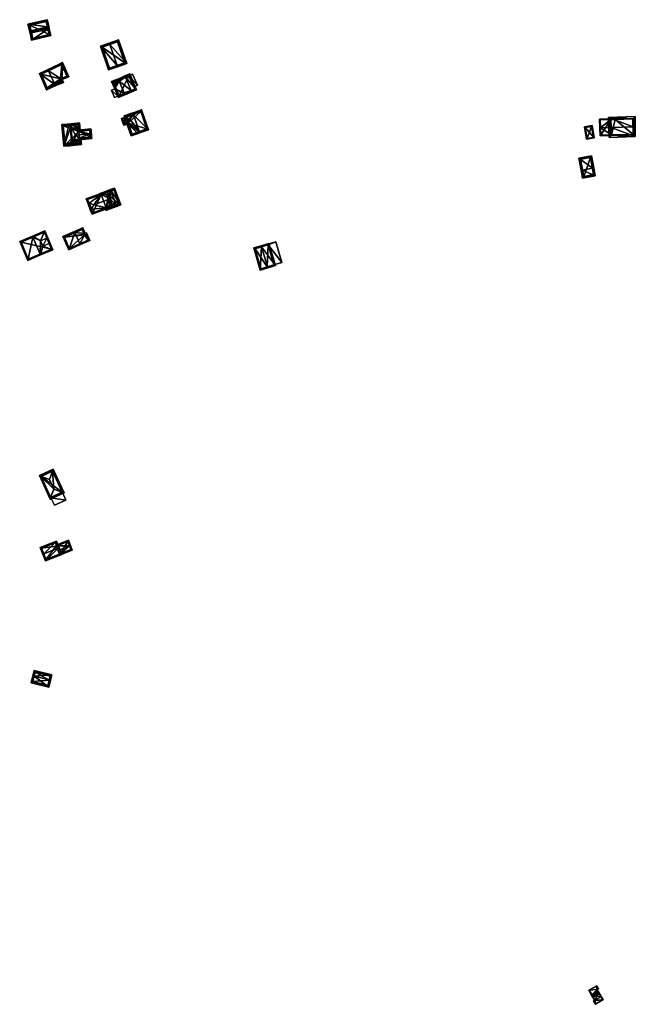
# Model space of a CAD drawing. Header units: inches. Extents: x 2558739 to 2563058, y 1133992 to 1137021.
# Tile 63 of 97: x 2558739 to 2559174, y 1136308 to 1137004. Entities that reach past the tile are written whole.
import ezdxf

# ---------------------------------------------------------------- set-up
doc = ezdxf.new("R2010")
doc.units = ezdxf.units.IN
doc.header["$MEASUREMENT"] = 0
doc.layers.add('Gebaeude Einzelhaus', color=10, linetype='Continuous')
doc.layers.add('Offenes Gebaeude', color=10, linetype='Continuous')

msp = doc.modelspace()

# ---------------------------------------------------------------- meshes
at = {"layer": 'Gebaeude Einzelhaus'}
mesh = msp.add_polyface(dxfattribs=at)
corners = [(2558746.679, 1136996.254, 382.896), (2558746.27, 1136993.564, 382.011), (2558747.015, 1136994.789, 382.896), (2558745.474, 1136997.033, 382.011), (2558747.56, 1136995.685, 383.543), (2558747.164, 1136989.664, 378.567), (2558758.683, 1136997.287, 382.747), (2558760.743, 1136992.779, 378.567), (2558759.888, 1136996.509, 381.862), (2558757.599, 1136997.988, 383.543), (2558758.27, 1136999.091, 382.746), (2558759.014, 1137000.316, 381.862), (2558758.159, 1137004.048, 378.567), (2558744.58, 1137000.933, 378.567), (2558747.915, 1136990.863, 379.428), (2558759.545, 1136993.53, 379.427), (2558757.408, 1137002.849, 379.427), (2558745.779, 1137000.181, 379.428), (2558757.408, 1137002.849, 372.593), (2558759.545, 1136993.53, 372.593), (2558745.779, 1137000.181, 372.593), (2558747.915, 1136990.863, 372.593)]
mesh.append_faces([[corners[k] for k in face] for face in [(3, 17, 0), (16, 11, 10), (16, 12, 11), (3, 13, 17), (17, 13, 16), (16, 13, 12), (6, 10, 8), (8, 10, 11), (7, 15, 8), (8, 15, 6), (14, 1, 2), (7, 5, 15), (15, 5, 14), (14, 5, 1), (2, 1, 0), (0, 1, 3), (10, 0, 9), (9, 0, 4), (10, 13, 0), (0, 13, 3), (10, 12, 13), (10, 11, 12), (6, 10, 9), (6, 8, 10), (10, 8, 11), (2, 9, 4), (2, 6, 9), (6, 7, 8), (2, 5, 6), (6, 5, 7), (2, 1, 5), (0, 2, 4), (3, 1, 0), (0, 1, 2)]], dxfattribs={"color": 13})
mesh.append_faces([[corners[k] for k in face] for face in [(19, 21, 20), (19, 20, 18), (15, 21, 19), (15, 14, 21), (0, 14, 2), (0, 17, 14), (14, 17, 21), (21, 17, 20), (17, 16, 20), (20, 16, 18), (6, 15, 10), (10, 15, 16), (16, 15, 18), (18, 15, 19)]], dxfattribs={"color": 41})
mesh = msp.add_polyface(dxfattribs=at)
corners = [(2558807.494, 1136971.715, 384.069), (2558807.824, 1136970.771, 384.069), (2558814.324, 1136973.043, 380.277), (2558802.313, 1136986.551, 384.069), (2558808.483, 1136989.765, 380.277), (2558801.983, 1136987.495, 384.069), (2558795.699, 1136985.3, 380.277), (2558801.541, 1136968.576, 380.277), (2558807.869, 1136988.491, 380.828), (2558796.973, 1136984.686, 380.847), (2558802.155, 1136969.85, 380.847), (2558813.05, 1136973.656, 380.828), (2558807.346, 1136971.663, 383.979), (2558802.155, 1136969.85, 372.258), (2558813.05, 1136973.656, 372.258), (2558807.869, 1136988.491, 372.258), (2558796.973, 1136984.686, 372.258)]
mesh.append_faces([[corners[k] for k in face] for face in [(11, 8, 2), (0, 11, 1), (1, 10, 12), (12, 0, 1), (1, 11, 2), (7, 10, 1), (9, 10, 6), (6, 10, 7), (3, 9, 5), (8, 3, 5), (5, 9, 6), (2, 8, 4), (4, 8, 5), (0, 7, 1), (3, 6, 0), (0, 6, 7), (3, 5, 6), (3, 4, 5), (0, 2, 3), (3, 2, 4), (0, 1, 2)]], dxfattribs={"color": 13})
mesh.append_faces([[corners[k] for k in face] for face in [(14, 16, 15), (14, 13, 16), (10, 9, 13), (13, 9, 16), (3, 8, 9), (9, 8, 16), (16, 8, 15), (8, 11, 15), (15, 11, 14), (11, 13, 14), (11, 10, 13), (11, 12, 10), (0, 12, 11)]], dxfattribs={"color": 41})
mesh = msp.add_polyface(dxfattribs=at)
corners = [(2558763.487, 1136958.141, 384.366), (2558769.646, 1136959.77, 381.196), (2558768.8, 1136961.684, 381.196), (2558763.891, 1136957.226, 384.366), (2558768.943, 1136973.725, 378.677), (2558773.371, 1136963.704, 378.677), (2558759.145, 1136967.961, 384.366), (2558758.741, 1136968.876, 384.366), (2558752.625, 1136965.969, 380.811), (2558757.699, 1136954.489, 380.811), (2558768.443, 1136972.381, 379.181), (2558772.052, 1136964.214, 379.181), (2558753.933, 1136965.483, 381.336), (2558758.209, 1136955.808, 381.336), (2558768.327, 1136960.28, 381.7), (2558767.481, 1136962.194, 381.7), (2558768.327, 1136960.28, 371.991), (2558758.209, 1136955.808, 371.991), (2558767.481, 1136962.194, 371.991), (2558772.052, 1136964.214, 371.991), (2558768.443, 1136972.381, 371.991), (2558753.933, 1136965.483, 371.991)]
mesh.append_faces([[corners[k] for k in face] for face in [(15, 11, 2), (14, 15, 2), (1, 14, 2), (3, 13, 0), (0, 14, 3), (3, 14, 1), (9, 13, 3), (12, 13, 8), (8, 13, 9), (6, 12, 7), (10, 6, 7), (7, 12, 8), (4, 10, 7), (11, 10, 5), (2, 11, 5), (5, 10, 4), (0, 9, 3), (7, 8, 6), (6, 8, 0), (0, 8, 9), (6, 4, 7), (0, 2, 6), (6, 2, 4), (4, 2, 5), (3, 1, 0), (0, 1, 2)]], dxfattribs={"color": 13})
mesh.append_faces([[corners[k] for k in face] for face in [(19, 18, 20), (20, 18, 21), (21, 18, 17), (17, 18, 16), (13, 12, 17), (17, 12, 21), (6, 21, 12), (6, 10, 21), (21, 10, 20), (10, 11, 20), (20, 11, 19), (11, 18, 19), (11, 15, 18), (15, 14, 18), (18, 14, 16), (14, 13, 16), (16, 13, 17), (14, 0, 13)]], dxfattribs={"color": 41})
mesh = msp.add_polyface(dxfattribs=at)
corners = [(2558817.508, 1136953.916, 379.526), (2558814.633, 1136951.583, 381.514), (2558817.905, 1136952.999, 379.526), (2558813.316, 1136952.102, 382.073), (2558809.105, 1136960.485, 382.371), (2558813.411, 1136963.383, 379.526), (2558812.615, 1136952.378, 382.371), (2558810.125, 1136963.05, 381.281), (2558813.014, 1136964.3, 379.526), (2558809.602, 1136961.734, 381.84), (2558812.337, 1136951.678, 382.073), (2558811.814, 1136950.363, 381.514), (2558821.358, 1136954.493, 378.578), (2558816.465, 1136965.795, 378.578), (2558806.538, 1136961.498, 381.281), (2558807.855, 1136960.978, 381.84), (2558803.649, 1136960.248, 379.526), (2558805.851, 1136955.158, 379.526), (2558808.063, 1136950.051, 379.526), (2558808.541, 1136948.945, 379.526), (2558820.043, 1136955.013, 378.83), (2558815.945, 1136964.48, 378.83), (2558804.964, 1136959.727, 380.084), (2558809.062, 1136950.26, 380.084), (2558809.062, 1136950.26, 372.476), (2558820.043, 1136955.013, 372.476), (2558819.37, 1136956.569, 377.98), (2558819.37, 1136956.569, 378.08), (2558815.945, 1136964.48, 372.476), (2558815.945, 1136964.48, 377.98), (2558815.945, 1136964.48, 378.08), (2558804.964, 1136959.727, 372.476), (2558815.439, 1136964.261, 378.214), (2558815.439, 1136964.261, 378.114)]
mesh.append_faces([[corners[k] for k in face] for face in [(17, 23, 18), (18, 23, 19), (19, 23, 11), (11, 23, 10), (15, 22, 14), (14, 22, 16), (16, 22, 17), (17, 22, 23), (7, 9, 14), (14, 9, 15), (8, 5, 7), (7, 5, 9), (13, 21, 8), (8, 21, 5), (20, 2, 0), (13, 12, 21), (21, 12, 20), (20, 12, 2), (3, 1, 10), (10, 1, 11), (1, 0, 2), (1, 3, 0), (10, 18, 11), (11, 18, 19), (14, 17, 15), (15, 17, 4), (4, 17, 6), (6, 17, 10), (10, 17, 18), (14, 16, 17), (9, 15, 4), (9, 14, 15), (9, 7, 14), (5, 13, 8), (0, 12, 5), (5, 12, 13), (0, 2, 12), (10, 3, 6), (11, 1, 10), (10, 1, 3), (4, 5, 9), (9, 5, 7), (7, 5, 8), (3, 0, 6), (6, 0, 4), (4, 0, 5), (3, 1, 0), (0, 1, 2)]], dxfattribs={"color": 13})
mesh.append_faces([[corners[k] for k in face] for face in [(25, 24, 28), (28, 24, 31), (23, 22, 24), (24, 22, 31), (28, 33, 29), (32, 21, 30), (28, 5, 33), (33, 5, 32), (32, 5, 21), (9, 22, 15), (28, 31, 5), (5, 31, 9), (9, 31, 22), (21, 27, 30), (26, 28, 29), (26, 25, 28), (21, 20, 27), (27, 20, 26), (26, 20, 25), (0, 25, 20), (3, 24, 0), (0, 24, 25), (10, 23, 3), (3, 23, 24)]], dxfattribs={"color": 41})
mesh = msp.add_polyface(dxfattribs=at)
corners = [(2558813.945, 1136935.166, 382.345), (2558813.863, 1136935.402, 382.173), (2558810.595, 1136934.27, 382.173), (2558811.489, 1136932.455, 383.553), (2558811.198, 1136932.531, 383.438), (2558814.141, 1136934.601, 382.757), (2558812.396, 1136932.219, 383.912), (2558816.563, 1136933.663, 383.912), (2558815.241, 1136931.426, 382.757), (2558811.83, 1136931.471, 383.553), (2558812.251, 1136929.491, 382.173), (2558811.648, 1136931.231, 383.438), (2558815.438, 1136930.86, 382.345), (2558815.519, 1136930.624, 382.173), (2558813.278, 1136934.935, 382.345), (2558810.913, 1136934.116, 382.345), (2558814.77, 1136930.629, 382.345), (2558812.406, 1136929.809, 382.345), (2558810.913, 1136934.116, 371.72), (2558813.945, 1136935.166, 371.72), (2558812.406, 1136929.809, 371.72), (2558815.438, 1136930.86, 371.72)]
mesh.append_faces([[corners[k] for k in face] for face in [(11, 17, 10), (11, 9, 17), (9, 11, 3), (3, 11, 4), (3, 4, 15), (15, 4, 2), (16, 10, 17), (16, 13, 10), (16, 12, 13), (2, 14, 15), (2, 1, 14), (14, 1, 0), (3, 9, 6), (4, 11, 3), (3, 11, 9), (8, 10, 12), (12, 10, 13), (8, 9, 10), (10, 9, 11), (8, 6, 9), (8, 7, 6), (5, 6, 7), (5, 3, 6), (0, 2, 5), (5, 2, 3), (3, 2, 4), (0, 1, 2)]], dxfattribs={"color": 13})
mesh.append_faces([[corners[k] for k in face] for face in [(19, 20, 18), (19, 21, 20), (16, 21, 12), (16, 20, 21), (16, 17, 20), (17, 18, 20), (3, 15, 9), (9, 15, 17), (17, 15, 18), (18, 14, 19), (19, 14, 0), (18, 15, 14)]], dxfattribs={"color": 41})
mesh = msp.add_polyface(dxfattribs=at)
corners = [(2558819.206, 1136936.791, 385.966), (2558829.768, 1136926.183, 382.173), (2558824.846, 1136940.381, 382.173), (2558823.225, 1136925.198, 385.966), (2558823.51, 1136925.072, 385.833), (2558824.85, 1136924.478, 385.207), (2558819.581, 1136937.498, 385.625), (2558820.268, 1136938.794, 384.999), (2558823.079, 1136924.922, 385.833), (2558822.393, 1136923.626, 385.207), (2558817.135, 1136937.709, 384.999), (2558818.475, 1136937.115, 385.625), (2558814.77, 1136930.629, 382.345), (2558814.492, 1136930.532, 382.173), (2558817.476, 1136921.923, 382.173), (2558815.241, 1136931.426, 382.757), (2558816.563, 1136933.663, 383.912), (2558814.141, 1136934.601, 382.757), (2558812.555, 1136936.121, 382.173), (2558813.278, 1136934.935, 382.345), (2558812.999, 1136934.839, 382.173), (2558828.495, 1136926.8, 382.757), (2558824.229, 1136939.109, 382.756), (2558813.828, 1136935.504, 382.757), (2558818.094, 1136923.195, 382.756), (2558828.495, 1136926.8, 371.72), (2558818.094, 1136923.195, 371.72), (2558824.229, 1136939.109, 371.72), (2558813.828, 1136935.504, 371.72), (2558813.945, 1136935.166, 382.345), (2558813.945, 1136935.166, 371.72), (2558815.438, 1136930.86, 382.345), (2558815.438, 1136930.86, 371.72)]
mesh.append_faces([[corners[k] for k in face] for face in [(24, 12, 15), (24, 13, 12), (24, 14, 13), (8, 9, 24), (24, 9, 14), (19, 23, 17), (23, 10, 11), (19, 18, 23), (23, 18, 10), (19, 20, 18), (7, 6, 10), (10, 6, 11), (9, 8, 5), (5, 8, 4), (1, 22, 2), (2, 22, 7), (7, 22, 6), (5, 21, 1), (1, 21, 22), (5, 4, 21), (17, 18, 19), (19, 18, 20), (16, 10, 17), (17, 10, 18), (16, 11, 10), (16, 0, 11), (15, 3, 16), (16, 3, 0), (12, 8, 15), (15, 8, 3), (12, 9, 8), (12, 14, 9), (12, 13, 14), (6, 11, 0), (6, 10, 11), (6, 7, 10), (8, 4, 3), (8, 5, 4), (8, 9, 5), (0, 2, 6), (6, 2, 7), (5, 1, 4), (4, 1, 3), (3, 1, 0), (0, 1, 2)]], dxfattribs={"color": 13})
mesh.append_faces([[corners[k] for k in face] for face in [(27, 30, 28), (25, 32, 27), (27, 32, 30), (25, 26, 32), (26, 31, 32), (26, 24, 31), (31, 24, 15), (29, 28, 30), (17, 23, 29), (29, 23, 28), (6, 23, 11), (6, 22, 23), (23, 22, 28), (28, 22, 27), (22, 25, 27), (22, 21, 25), (8, 24, 4), (4, 24, 21), (21, 24, 25), (25, 24, 26)]], dxfattribs={"color": 41})
mesh = msp.add_polyface(dxfattribs=at)
corners = [(2559156.63, 1136927.92, 384.533), (2559155.365, 1136920.884, 381.508), (2559173.728, 1136921.501, 381.507), (2559155.13, 1136927.87, 384.533), (2559172.153, 1136928.443, 384.533), (2559173.653, 1136928.493, 384.533), (2559173.578, 1136935.551, 381.488), (2559154.893, 1136934.923, 381.488), (2559156.814, 1136922.434, 382.157), (2559156.443, 1136933.474, 382.135), (2559172.211, 1136922.951, 382.156), (2559172.094, 1136934.001, 382.135), (2559172.211, 1136922.951, 372.932), (2559172.094, 1136934.001, 372.932), (2559159.456, 1136933.575, 381.355), (2559159.456, 1136933.575, 372.932), (2559156.443, 1136933.474, 381.355), (2559156.63, 1136927.921, 382.874), (2559156.804, 1136922.727, 381.36), (2559156.814, 1136922.434, 381.274), (2559156.804, 1136922.727, 372.932), (2559156.814, 1136922.434, 372.932), (2559156.443, 1136933.474, 372.932)]
mesh.append_faces([[corners[k] for k in face] for face in [(11, 9, 7), (6, 11, 7), (4, 11, 5), (10, 4, 5), (5, 11, 6), (2, 8, 10), (2, 10, 5), (1, 8, 2), (0, 8, 3), (9, 0, 3), (7, 9, 3), (3, 8, 1), (4, 7, 0), (0, 7, 3), (5, 6, 4), (4, 6, 7), (0, 2, 4), (4, 2, 5), (3, 1, 0), (0, 1, 2)]], dxfattribs={"color": 13})
mesh.append_faces([[corners[k] for k in face] for face in [(12, 15, 13), (12, 20, 15), (15, 20, 22), (12, 21, 20), (10, 19, 12), (12, 19, 21), (10, 8, 19), (19, 20, 21), (19, 18, 20), (17, 9, 16), (17, 0, 9), (19, 8, 18), (18, 8, 17), (17, 8, 0), (9, 14, 16), (14, 13, 15), (9, 11, 14), (14, 11, 13), (4, 13, 11), (4, 12, 13), (4, 10, 12)]], dxfattribs={"color": 41})
mesh = msp.add_polyface(dxfattribs=at)
corners = [(2558775.066, 1136916.07, 382.504), (2558774.046, 1136914.971, 381.742), (2558778.13, 1136915.351, 381.742), (2558776.925, 1136916.243, 382.504), (2558775.919, 1136916.988, 383.141), (2558780.877, 1136925.593, 379.229), (2558781.394, 1136925.651, 378.874), (2558780.885, 1136931.128, 378.874), (2558777.13, 1136930.779, 381.447), (2558780.444, 1136925.081, 379.556), (2558776.108, 1136929.679, 382.211), (2558780.349, 1136924.969, 379.627), (2558774.863, 1136928.338, 383.141), (2558778.15, 1136922.36, 381.286), (2558780.784, 1136920.29, 379.627), (2558781.5, 1136919.642, 379.182), (2558782.316, 1136915.74, 378.874), (2558780.899, 1136920.186, 379.556), (2558781.949, 1136919.692, 378.874), (2558772.185, 1136930.319, 381.447), (2558773.392, 1136929.426, 382.211), (2558768.43, 1136929.969, 378.874), (2558769.861, 1136914.581, 378.874), (2558779.983, 1136930.039, 379.556), (2558781.228, 1136916.644, 379.556), (2558770.764, 1136915.67, 379.557), (2558769.519, 1136929.066, 379.557), (2558770.764, 1136915.67, 372.317), (2558781.228, 1136916.644, 372.317), (2558780.955, 1136919.581, 379.182), (2558780.955, 1136919.581, 372.317), (2558780.401, 1136925.54, 379.229), (2558779.983, 1136930.039, 372.317), (2558780.401, 1136925.54, 372.317), (2558769.519, 1136929.066, 372.317), (2558780.453, 1136924.98, 372.317), (2558780.888, 1136920.301, 372.317)]
mesh.append_faces([[corners[k] for k in face] for face in [(26, 19, 20), (25, 21, 26), (26, 21, 19), (25, 22, 21), (0, 1, 25), (25, 1, 22), (20, 19, 10), (10, 19, 8), (1, 0, 2), (2, 0, 3), (3, 24, 2), (2, 24, 16), (16, 24, 18), (18, 24, 15), (15, 24, 17), (9, 23, 5), (5, 23, 6), (6, 23, 7), (7, 23, 8), (8, 23, 10), (12, 0, 4), (20, 22, 12), (12, 22, 0), (0, 22, 1), (20, 21, 22), (20, 19, 21), (10, 20, 12), (8, 19, 10), (10, 19, 20), (15, 16, 18), (14, 2, 17), (17, 2, 15), (15, 2, 16), (13, 3, 14), (14, 3, 2), (13, 4, 3), (11, 12, 13), (13, 12, 4), (9, 10, 11), (11, 10, 12), (5, 8, 9), (9, 8, 10), (5, 7, 8), (5, 6, 7), (0, 3, 4), (0, 2, 3), (0, 1, 2)]], dxfattribs={"color": 13})
mesh.append_faces([[corners[k] for k in face] for face in [(35, 34, 33), (33, 34, 32), (30, 27, 36), (36, 27, 35), (35, 27, 34), (30, 28, 27), (25, 26, 27), (27, 26, 34), (10, 26, 20), (10, 23, 26), (26, 23, 34), (34, 23, 32), (32, 31, 33), (32, 23, 31), (31, 23, 9), (29, 28, 30), (17, 24, 29), (29, 24, 28), (24, 27, 28), (0, 25, 3), (3, 25, 24), (24, 25, 27)]], dxfattribs={"color": 41})
mesh = msp.add_polyface(dxfattribs=at)
corners = [(2559144.676, 1136920.483, 379.437), (2559137.836, 1136928.314, 378.014), (2559139.328, 1136919.57, 378.014), (2559143.185, 1136929.226, 379.437), (2559144.1, 1136920.891, 379.306), (2559139.736, 1136920.148, 378.145), (2559142.776, 1136928.65, 379.306), (2559138.414, 1136927.905, 378.145), (2559142.776, 1136928.65, 372.886), (2559144.1, 1136920.891, 372.886), (2559138.414, 1136927.905, 372.886), (2559139.736, 1136920.148, 372.886)]
mesh.append_faces([[corners[k] for k in face] for face in [(7, 5, 1), (6, 7, 1), (4, 6, 3), (3, 6, 1), (0, 4, 3), (2, 5, 4), (1, 5, 2), (2, 4, 0), (3, 1, 0), (0, 1, 2)]], dxfattribs={"color": 13})
mesh.append_faces([[corners[k] for k in face] for face in [(8, 11, 10), (9, 11, 8), (5, 11, 9), (5, 9, 4), (10, 11, 7), (7, 11, 5), (8, 10, 7), (6, 8, 7), (9, 8, 4), (4, 8, 6)]], dxfattribs={"color": 41})
mesh = msp.add_polyface(dxfattribs=at)
corners = [(2559159.456, 1136933.575, 381.355), (2559159.956, 1136933.592, 381.355), (2559159.939, 1136934.106, 381.214), (2559156.443, 1136933.474, 381.355), (2559148.478, 1136933.72, 381.214), (2559149.183, 1136927.67, 382.874), (2559148.683, 1136927.653, 382.874), (2559156.63, 1136927.921, 382.874), (2559148.874, 1136921.96, 381.214), (2559156.814, 1136922.434, 381.274), (2559160.334, 1136922.345, 381.214), (2559156.804, 1136922.727, 381.36), (2559160.327, 1136922.552, 381.274), (2559149.358, 1136922.476, 381.36), (2559159.456, 1136933.59, 381.351), (2559148.995, 1136933.238, 381.35), (2559159.456, 1136933.575, 372.932), (2559159.456, 1136933.59, 372.932), (2559148.995, 1136933.238, 372.932), (2559149.358, 1136922.476, 372.932), (2559156.804, 1136922.727, 372.932), (2559156.443, 1136933.474, 372.932)]
mesh.append_faces([[corners[k] for k in face] for face in [(4, 15, 6), (6, 15, 5), (14, 1, 0), (4, 2, 15), (15, 2, 14), (14, 2, 1), (9, 13, 11), (13, 6, 5), (9, 8, 13), (13, 8, 6), (12, 10, 9), (9, 10, 8), (5, 11, 7), (9, 10, 12), (5, 8, 11), (11, 8, 9), (9, 8, 10), (5, 6, 8), (3, 5, 7), (3, 4, 5), (5, 4, 6), (0, 2, 3), (3, 2, 4), (0, 1, 2)]], dxfattribs={"color": 13})
mesh.append_faces([[corners[k] for k in face] for face in [(16, 21, 17), (17, 21, 18), (18, 21, 19), (19, 21, 20), (19, 20, 13), (13, 20, 11), (5, 19, 13), (5, 18, 19), (5, 15, 18), (15, 17, 18), (15, 14, 17), (17, 14, 16), (16, 14, 0)]], dxfattribs={"color": 41})
mesh = msp.add_polyface(dxfattribs=at)
corners = [(2558789.063, 1136921.215, 379.627), (2558789.549, 1136921.269, 379.627), (2558789.448, 1136922.354, 380.396), (2558788.909, 1136922.797, 380.749), (2558788.091, 1136923.47, 381.286), (2558780.784, 1136920.29, 379.627), (2558778.15, 1136922.36, 381.286), (2558788.76, 1136924.332, 380.733), (2558789.21, 1136924.911, 380.362), (2558780.349, 1136924.969, 379.627), (2558788.609, 1136925.892, 379.627), (2558789.114, 1136925.948, 379.627), (2558788.996, 1136927.004, 378.874), (2558780.355, 1136926.038, 378.874), (2558780.401, 1136925.54, 379.229), (2558780.444, 1136925.081, 379.556), (2558788.555, 1136926.451, 379.229), (2558780.877, 1136925.593, 379.229), (2558781.001, 1136919.083, 378.874), (2558789.685, 1136920.053, 378.874), (2558780.955, 1136919.581, 379.182), (2558780.899, 1136920.186, 379.556), (2558789.133, 1136920.494, 379.181), (2558781.5, 1136919.642, 379.182), (2558788.609, 1136925.892, 372.317), (2558789.063, 1136921.215, 372.317), (2558780.888, 1136920.301, 372.317), (2558780.453, 1136924.98, 372.317), (2558788.555, 1136926.451, 372.317), (2558780.401, 1136925.54, 372.317), (2558789.133, 1136920.494, 372.317), (2558780.955, 1136919.581, 372.317)]
mesh.append_faces([[corners[k] for k in face] for face in [(23, 18, 20), (23, 19, 18), (23, 22, 19), (19, 22, 1), (1, 22, 0), (20, 0, 21), (21, 0, 5), (0, 19, 1), (20, 18, 0), (0, 18, 19), (13, 17, 14), (10, 16, 11), (11, 16, 12), (12, 16, 13), (13, 16, 17), (10, 15, 9), (10, 14, 15), (10, 13, 14), (10, 12, 13), (10, 11, 12), (8, 10, 11), (8, 7, 10), (2, 7, 8), (2, 3, 7), (0, 2, 1), (0, 3, 2), (10, 8, 11), (10, 7, 8), (9, 4, 10), (10, 4, 7), (9, 6, 4), (3, 7, 4), (3, 2, 7), (7, 2, 8), (0, 4, 5), (5, 4, 6), (0, 3, 4), (0, 2, 3), (0, 1, 2)]], dxfattribs={"color": 13})
mesh.append_faces([[corners[k] for k in face] for face in [(31, 26, 30), (30, 26, 25), (0, 22, 25), (25, 22, 30), (30, 23, 31), (31, 23, 20), (30, 22, 23), (27, 29, 24), (24, 29, 28), (17, 29, 14), (17, 28, 29), (17, 16, 28), (16, 24, 28), (16, 10, 24), (25, 27, 24), (25, 26, 27), (3, 0, 7), (7, 0, 10), (10, 0, 24), (24, 0, 25)]], dxfattribs={"color": 41})
mesh = msp.add_polyface(dxfattribs=at)
corners = [(2559136.464, 1136897.805, 383.664), (2559135.48, 1136897.624, 383.664), (2559136.49, 1136892.129, 380.874), (2559145.429, 1136893.773, 380.874), (2559143.435, 1136899.087, 383.664), (2559144.419, 1136899.268, 383.664), (2559142.833, 1136907.891, 379.676), (2559133.895, 1136906.248, 379.676), (2559144.265, 1136894.575, 381.373), (2559137.293, 1136893.294, 381.374), (2559142.03, 1136906.726, 380.131), (2559135.06, 1136905.445, 380.131), (2559144.265, 1136894.575, 372.598), (2559142.03, 1136906.726, 372.598), (2559135.06, 1136905.445, 372.598), (2559137.293, 1136893.294, 372.598)]
mesh.append_faces([[corners[k] for k in face] for face in [(0, 9, 1), (11, 0, 1), (7, 11, 1), (10, 11, 6), (6, 11, 7), (4, 10, 5), (8, 4, 5), (5, 10, 6), (3, 8, 5), (2, 9, 8), (1, 9, 2), (2, 8, 3), (4, 7, 0), (0, 7, 1), (4, 6, 7), (4, 5, 6), (0, 3, 4), (4, 3, 5), (0, 2, 3), (0, 1, 2)]], dxfattribs={"color": 13})
mesh.append_faces([[corners[k] for k in face] for face in [(13, 15, 14), (12, 15, 13), (8, 15, 12), (9, 15, 8), (14, 15, 0), (0, 15, 9), (11, 14, 0), (13, 14, 10), (10, 14, 11), (12, 13, 4), (4, 13, 10), (8, 12, 4)]], dxfattribs={"color": 41})
mesh = msp.add_polyface(dxfattribs=at)
corners = [(2558786.803, 1136874.646, 383.692), (2558788.831, 1136869.241, 383.692), (2558789.315, 1136870.09, 384.305), (2558786.801, 1136874.646, 383.692), (2558787.724, 1136874.326, 384.304), (2558791.068, 1136873.165, 386.525), (2558800.092, 1136870.363, 380.837), (2558799.829, 1136871.066, 381.574), (2558799.799, 1136871.055, 381.574), (2558802.545, 1136877.474, 386.525), (2558789.854, 1136866.519, 380.837), (2558785.78, 1136877.369, 380.837), (2558796.252, 1136880.499, 381.574), (2558796.218, 1136880.68, 381.396), (2558800.491, 1136882.893, 380.837), (2558796.281, 1136880.51, 381.574), (2558800.694, 1136882.362, 381.395), (2558790.293, 1136867.485, 381.573), (2558786.746, 1136876.93, 381.574), (2558799.723, 1136869.213, 380.837), (2558799.126, 1136870.802, 380.837), (2558801.891, 1136870.028, 383.212), (2558802.375, 1136871.01, 384.031), (2558803.85, 1136873.999, 386.525), (2558798.376, 1136881.491, 383.972), (2558801.529, 1136880.18, 386.525), (2558797.36, 1136881.914, 383.148), (2558795.25, 1136881.121, 380.837), (2558795.579, 1136880.246, 380.837), (2558807.939, 1136872.298, 383.212), (2558806.927, 1136872.719, 384.032), (2558803.04, 1136883.244, 383.97), (2558810.108, 1136873.113, 380.837), (2558805.636, 1136885.021, 380.837), (2558803.526, 1136884.229, 383.148), (2558796.218, 1136880.68, 381.607), (2558796.281, 1136880.51, 381.606), (2558800.161, 1136870.179, 381.606), (2558799.829, 1136871.066, 381.607), (2558806.928, 1136872.719, 384.032), (2558809.141, 1136873.551, 381.608), (2558805.198, 1136884.055, 381.606), (2558800.694, 1136882.362, 373.865), (2558796.218, 1136880.68, 373.865), (2558796.281, 1136880.51, 373.865), (2558786.746, 1136876.93, 373.865), (2558790.293, 1136867.485, 373.865), (2558799.829, 1136871.066, 373.865), (2558800.092, 1136870.363, 373.865), (2558801.529, 1136880.18, 373.865), (2558803.85, 1136873.999, 373.865), (2558804.584, 1136872.05, 373.865), (2558800.161, 1136870.179, 373.865), (2558809.141, 1136873.551, 373.865), (2558805.198, 1136884.055, 373.865)]
mesh.append_faces([[corners[k] for k in face] for face in [(24, 26, 31), (31, 26, 34), (32, 41, 33), (33, 41, 34), (34, 41, 31), (39, 40, 29), (29, 40, 32), (32, 40, 41), (39, 21, 22), (39, 29, 21), (38, 37, 8), (8, 37, 20), (20, 37, 19), (19, 37, 21), (21, 37, 22), (28, 35, 12), (12, 35, 36), (35, 26, 24), (28, 27, 35), (35, 27, 26), (31, 24, 25), (34, 26, 31), (31, 26, 24), (30, 9, 23), (30, 31, 9), (9, 31, 25), (31, 33, 34), (29, 32, 30), (30, 32, 31), (31, 32, 33), (21, 30, 22), (22, 30, 23), (21, 29, 30), (12, 27, 28), (24, 26, 12), (12, 26, 27), (24, 9, 25), (9, 24, 12), (9, 22, 23), (9, 8, 22), (22, 8, 21), (21, 8, 19), (19, 8, 20), (11, 18, 0), (0, 18, 4), (16, 13, 14), (14, 13, 11), (11, 13, 18), (18, 13, 12), (12, 13, 15), (0, 1, 3), (0, 2, 1), (0, 4, 2), (6, 8, 7), (1, 17, 10), (10, 17, 6), (6, 17, 8), (1, 2, 17), (14, 13, 16), (13, 12, 15), (12, 5, 9), (12, 4, 5), (14, 11, 13), (13, 11, 12), (12, 11, 4), (4, 11, 0), (10, 2, 1), (6, 8, 10), (10, 8, 2), (2, 8, 5), (5, 8, 9), (6, 7, 8), (0, 2, 4), (4, 2, 5), (3, 1, 0), (0, 1, 2)]], dxfattribs={"color": 13})
mesh.append_faces([[corners[k] for k in face] for face in [(53, 49, 54), (54, 49, 42), (53, 50, 49), (53, 51, 50), (53, 52, 51), (51, 52, 48), (36, 15, 12), (35, 15, 36), (35, 13, 15), (41, 16, 31), (31, 16, 24), (24, 16, 35), (35, 16, 13), (41, 54, 16), (16, 54, 42), (41, 53, 54), (41, 40, 53), (22, 40, 39), (22, 37, 40), (40, 37, 53), (53, 37, 52), (37, 6, 52), (52, 6, 48), (38, 7, 37), (37, 7, 6), (8, 7, 38), (49, 44, 42), (42, 44, 43), (44, 46, 45), (48, 47, 51), (51, 47, 50), (50, 47, 49), (49, 47, 44), (44, 47, 46), (7, 47, 6), (6, 47, 48), (8, 47, 7), (17, 46, 8), (8, 46, 47), (4, 17, 2), (17, 45, 46), (4, 18, 17), (17, 18, 45), (12, 45, 18), (12, 44, 45), (12, 15, 44), (13, 44, 15), (13, 43, 44), (16, 43, 13), (16, 42, 43)]], dxfattribs={"color": 41})
mesh = msp.add_polyface(dxfattribs=at)
corners = [(2558757.894, 1136849.636, 382.517), (2558762.188, 1136841.473, 382.138), (2558756.53, 1136854.824, 382.138), (2558755.146, 1136843.926, 384.862), (2558753.421, 1136837.758, 386.83), (2558759.528, 1136845.783, 382.516), (2558753.514, 1136847.78, 384.862), (2558747.764, 1136851.109, 386.83), (2558748.057, 1136850.418, 386.83), (2558753.129, 1136838.448, 386.83), (2558738.716, 1136847.274, 382.138), (2558744.374, 1136833.924, 382.138), (2558757.894, 1136849.636, 384.343), (2558759.528, 1136845.783, 384.343), (2558756.133, 1136853.841, 382.507), (2558739.7, 1136846.876, 382.497), (2558744.771, 1136834.908, 382.496), (2558761.205, 1136841.87, 382.508), (2558744.771, 1136834.908, 372.558), (2558761.205, 1136841.87, 372.558), (2558756.133, 1136853.841, 372.558), (2558739.7, 1136846.876, 372.558)]
mesh.append_faces([[corners[k] for k in face] for face in [(17, 14, 1), (4, 16, 9), (9, 17, 4), (4, 17, 1), (11, 16, 4), (15, 16, 10), (10, 16, 11), (8, 15, 7), (14, 8, 7), (7, 15, 10), (1, 14, 2), (2, 14, 7), (6, 3, 12), (12, 3, 13), (8, 11, 9), (9, 11, 4), (8, 10, 11), (8, 7, 10), (9, 3, 6), (3, 9, 4), (6, 8, 9), (6, 7, 8), (0, 2, 6), (6, 2, 7), (3, 1, 5), (5, 1, 0), (1, 3, 4), (0, 1, 2)]], dxfattribs={"color": 13})
mesh.append_faces([[corners[k] for k in face] for face in [(19, 21, 20), (19, 18, 21), (16, 21, 18), (16, 15, 21), (8, 21, 15), (8, 20, 21), (8, 14, 20), (14, 19, 20), (14, 17, 19), (17, 9, 19), (19, 9, 18), (18, 9, 16), (13, 3, 5), (6, 12, 0), (12, 5, 0), (12, 13, 5)]], dxfattribs={"color": 41})
mesh = msp.add_polyface(dxfattribs=at)
corners = [(2558781.264, 1136845.732, 383.552), (2558773.384, 1136841.459, 380.308), (2558781.565, 1136845.046, 383.552), (2558777.792, 1136853.652, 383.552), (2558769.309, 1136850.751, 380.308), (2558777.491, 1136854.339, 383.552), (2558788.195, 1136847.953, 380.234), (2558784.909, 1136852.983, 380.688), (2558785.815, 1136853.38, 380.234), (2558783.214, 1136856.848, 380.688), (2558773.77, 1136842.446, 380.58), (2558770.296, 1136850.365, 380.58), (2558787.208, 1136848.339, 380.577), (2558785.43, 1136852.393, 380.578), (2558782.829, 1136855.86, 381.031), (2558784.273, 1136852.578, 381.029), (2558784.524, 1136851.995, 381.031), (2558782.829, 1136855.86, 372.752), (2558784.273, 1136852.578, 372.752), (2558770.296, 1136850.365, 372.752), (2558773.77, 1136842.446, 372.752), (2558787.208, 1136848.339, 372.752), (2558785.43, 1136852.393, 372.752), (2558784.524, 1136851.995, 372.752)]
mesh.append_faces([[corners[k] for k in face] for face in [(3, 11, 5), (14, 3, 5), (5, 11, 4), (9, 14, 5), (13, 16, 7), (7, 16, 15), (15, 14, 7), (7, 14, 9), (12, 13, 8), (8, 13, 7), (6, 12, 8), (0, 12, 2), (10, 0, 2), (2, 12, 6), (11, 10, 1), (4, 11, 1), (1, 10, 2), (3, 9, 5), (0, 7, 3), (3, 7, 9), (0, 6, 7), (7, 6, 8), (0, 2, 6), (4, 3, 5), (4, 1, 3), (3, 1, 0), (0, 1, 2)]], dxfattribs={"color": 13})
mesh.append_faces([[corners[k] for k in face] for face in [(21, 23, 22), (20, 23, 21), (19, 23, 20), (18, 23, 19), (18, 19, 17), (15, 23, 18), (16, 23, 15), (22, 23, 13), (13, 23, 16), (21, 22, 12), (12, 22, 13), (20, 21, 0), (0, 21, 12), (10, 20, 0), (19, 20, 11), (11, 20, 10), (17, 19, 3), (3, 19, 11), (14, 17, 3), (18, 17, 15), (15, 17, 14)]], dxfattribs={"color": 41})
mesh = msp.add_polyface(dxfattribs=at)
corners = [(2558909.567, 1136843.572, 386.211), (2558904.061, 1136842.718, 383.723), (2558908.72, 1136827.043, 383.723), (2558909.354, 1136844.29, 386.211), (2558913.8, 1136829.332, 386.211), (2558914.013, 1136828.615, 386.211), (2558919.361, 1136830.205, 383.723), (2558914.703, 1136845.88, 383.723), (2558918.429, 1136830.71, 384.057), (2558914.198, 1136844.948, 384.057), (2558904.994, 1136842.213, 384.061), (2558909.225, 1136827.975, 384.061), (2558913.656, 1136829.289, 386.143), (2558913.656, 1136829.289, 373.195), (2558918.429, 1136830.71, 373.195), (2558918.383, 1136830.866, 380.002), (2558918.383, 1136830.866, 380.102), (2558914.198, 1136844.948, 373.195), (2558914.198, 1136844.948, 380.002), (2558914.198, 1136844.948, 380.102), (2558912.607, 1136844.475, 380.187), (2558904.994, 1136842.213, 373.195), (2558912.607, 1136844.475, 380.287), (2558909.225, 1136827.975, 373.195)]
mesh.append_faces([[corners[k] for k in face] for face in [(5, 12, 4), (1, 11, 2), (2, 11, 5), (5, 11, 12), (0, 10, 3), (3, 10, 1), (1, 10, 11), (7, 9, 3), (3, 9, 0), (4, 8, 5), (5, 8, 6), (6, 8, 7), (7, 8, 9), (0, 7, 3), (5, 6, 4), (4, 6, 0), (0, 6, 7), (0, 2, 4), (4, 2, 5), (3, 1, 0), (0, 1, 2)]], dxfattribs={"color": 13})
mesh.append_faces([[corners[k] for k in face] for face in [(13, 23, 21), (13, 21, 17), (13, 17, 14), (12, 11, 13), (13, 11, 23), (11, 10, 23), (23, 10, 21), (17, 20, 18), (22, 9, 19), (22, 0, 9), (20, 10, 22), (22, 10, 0), (17, 21, 20), (20, 21, 10), (9, 16, 19), (15, 17, 18), (15, 14, 17), (9, 8, 16), (16, 8, 15), (15, 8, 14), (8, 13, 14), (4, 12, 8), (8, 12, 13)]], dxfattribs={"color": 41})
mesh = msp.add_polyface(dxfattribs=at)
corners = [(2558768.694, 1136670.209, 382.725), (2558760.326, 1136665.133, 382.725), (2558770.064, 1136669.608, 382.725), (2558753.754, 1136681.155, 382.725), (2558752.63, 1136681.883, 382.725), (2558760.51, 1136666.449, 382.725), (2558760.541, 1136666.463, 382.725), (2558761.938, 1136684.915, 382.725), (2558762.368, 1136686.356, 382.725), (2558753.784, 1136681.169, 382.725), (2558759.663, 1136679.188, 385.568), (2558762.866, 1136672.215, 385.568), (2558769.069, 1136669.976, 382.725), (2558761.999, 1136685.362, 382.725), (2558760.695, 1136666.127, 382.725), (2558753.625, 1136681.514, 382.725), (2558761.999, 1136685.362, 373.825), (2558769.069, 1136669.976, 373.825), (2558753.625, 1136681.514, 373.825), (2558760.695, 1136666.127, 373.825), (2558768.848, 1136669.875, 380.237), (2558760.804, 1136666.177, 380.237), (2558760.804, 1136666.177, 373.825), (2558768.848, 1136669.875, 373.825)]
mesh.append_faces([[corners[k] for k in face] for face in [(9, 4, 15), (15, 4, 13), (14, 1, 6), (6, 1, 9), (9, 1, 4), (12, 2, 14), (14, 2, 1), (8, 12, 13), (8, 13, 4), (12, 8, 2), (6, 0, 11), (5, 6, 11), (3, 11, 10), (3, 5, 11), (10, 9, 3), (0, 7, 11), (11, 7, 10), (7, 9, 10), (7, 4, 9), (9, 4, 3), (7, 8, 4), (0, 2, 7), (7, 2, 8), (5, 1, 6), (6, 1, 0), (1, 5, 3), (1, 3, 4), (0, 1, 2)]], dxfattribs={"color": 13})
mesh.append_faces([[corners[k] for k in face] for face in [(23, 16, 17), (22, 18, 23), (23, 18, 16), (22, 19, 18), (17, 20, 23), (21, 19, 22), (20, 14, 21), (21, 14, 19), (17, 12, 20), (20, 12, 14), (9, 19, 6), (6, 19, 14), (9, 18, 19), (9, 15, 18), (15, 13, 18), (18, 13, 16), (13, 12, 16), (16, 12, 17)]], dxfattribs={"color": 41})
mesh = msp.add_polyface(dxfattribs=at)
corners = [(2558760.804, 1136666.177, 380.237), (2558771.28, 1136664.581, 380.237), (2558768.848, 1136669.875, 380.237), (2558763.236, 1136660.885, 380.237), (2558771.28, 1136664.581, 373.825), (2558768.848, 1136669.875, 373.825), (2558760.804, 1136666.177, 373.825), (2558763.236, 1136660.885, 373.825)]
mesh.append_faces([[corners[k] for k in face] for face in [(3, 1, 0), (0, 1, 2)]], dxfattribs={"color": 13})
mesh.append_faces([[corners[k] for k in face] for face in [(5, 4, 6), (6, 4, 7), (1, 3, 4), (4, 3, 7), (7, 3, 6), (6, 3, 0), (1, 4, 2), (2, 4, 5)]], dxfattribs={"color": 41})
mesh = msp.add_polyface(dxfattribs=at)
corners = [(2558773.865, 1136632.109, 380.354), (2558775.853, 1136629.078, 378.696), (2558774.563, 1136632.381, 380.354), (2558767.425, 1136626.596, 379.047), (2558766.301, 1136625.353, 378.696), (2558766.409, 1136629.2, 380.354), (2558766.727, 1136626.324, 379.047), (2558766.029, 1136626.05, 379.046), (2558765.213, 1136632.266, 379.004), (2558773.095, 1136636.145, 378.696), (2558764.94, 1136632.964, 378.696), (2558774.881, 1136629.504, 379.047), (2558772.669, 1136635.174, 379.004), (2558774.881, 1136629.504, 373.189), (2558772.669, 1136635.174, 373.189), (2558765.213, 1136632.266, 373.189), (2558767.425, 1136626.596, 373.189), (2558766.727, 1136626.324, 373.189), (2558764.516, 1136631.994, 373.189)]
mesh.append_faces([[corners[k] for k in face] for face in [(0, 12, 2), (2, 12, 9), (9, 12, 10), (10, 12, 8), (11, 4, 7), (11, 1, 4), (0, 2, 11), (11, 2, 1), (0, 8, 5), (2, 9, 0), (0, 9, 8), (8, 9, 10), (4, 6, 7), (4, 3, 6), (3, 0, 5), (4, 1, 3), (3, 1, 0), (0, 1, 2)]], dxfattribs={"color": 13})
mesh.append_faces([[corners[k] for k in face] for face in [(15, 17, 18), (15, 16, 17), (15, 14, 16), (16, 14, 13), (16, 6, 17), (6, 16, 3), (3, 13, 11), (3, 16, 13), (8, 12, 15), (15, 12, 14), (12, 13, 14), (0, 11, 12), (12, 11, 13)]], dxfattribs={"color": 41})
mesh = msp.add_polyface(dxfattribs=at)
corners = [(2558765.887, 1136630.537, 382.961), (2558766.586, 1136630.81, 382.961), (2558764.755, 1136635.503, 379.881), (2558755.726, 1136626.573, 382.961), (2558753.196, 1136630.994, 379.881), (2558755.028, 1136626.301, 382.961), (2558756.838, 1136621.66, 379.881), (2558768.396, 1136626.169, 379.881), (2558754.168, 1136630.568, 380.34), (2558757.264, 1136622.631, 380.345), (2558767.425, 1136626.595, 380.345), (2558764.329, 1136634.531, 380.34), (2558765.213, 1136632.266, 379.004), (2558764.329, 1136634.531, 373.189), (2558766.409, 1136629.2, 380.354), (2558767.425, 1136626.596, 379.047), (2558765.213, 1136632.266, 373.189), (2558754.168, 1136630.568, 373.189), (2558757.264, 1136622.631, 373.189), (2558766.727, 1136626.324, 379.047), (2558766.727, 1136626.324, 373.189), (2558764.516, 1136631.994, 373.189)]
mesh.append_faces([[corners[k] for k in face] for face in [(11, 8, 2), (0, 11, 1), (10, 0, 1), (1, 11, 2), (7, 10, 1), (6, 9, 10), (6, 10, 7), (3, 9, 5), (8, 3, 5), (5, 9, 6), (2, 8, 4), (4, 8, 5), (0, 7, 1), (5, 6, 3), (3, 6, 0), (0, 6, 7), (3, 4, 5), (0, 2, 3), (3, 2, 4), (0, 1, 2)]], dxfattribs={"color": 13})
mesh.append_faces([[corners[k] for k in face] for face in [(18, 21, 20), (21, 13, 16), (18, 17, 21), (21, 17, 13), (19, 18, 20), (19, 9, 18), (19, 10, 9), (19, 15, 10), (3, 8, 9), (9, 8, 18), (18, 8, 17), (8, 11, 17), (17, 11, 13), (13, 12, 16), (14, 10, 15), (12, 0, 14), (14, 0, 10), (13, 11, 12), (12, 11, 0)]], dxfattribs={"color": 41})
mesh = msp.add_polyface(dxfattribs=at)
corners = [(2558748.92, 1136540.011, 381.551), (2558748.886, 1136544.033, 379.672), (2558747.95, 1136540.251, 381.551), (2558761.428, 1136540.926, 379.672), (2558759.522, 1136537.385, 381.551), (2558760.491, 1136537.145, 381.551), (2558746.765, 1136535.47, 379.672), (2558759.308, 1136532.365, 379.672), (2558760.216, 1136540.196, 380.155), (2558749.616, 1136542.821, 380.155), (2558758.578, 1136533.576, 380.054), (2558759.486, 1136537.238, 381.493), (2558747.976, 1136536.201, 380.054), (2558759.486, 1136537.238, 373.507), (2558760.216, 1136540.196, 373.507), (2558749.616, 1136542.821, 373.507), (2558747.976, 1136536.201, 373.507), (2558758.578, 1136533.576, 373.507)]
mesh.append_faces([[corners[k] for k in face] for face in [(12, 2, 0), (10, 6, 12), (12, 6, 2), (10, 7, 6), (4, 5, 11), (11, 5, 10), (10, 5, 7), (1, 9, 2), (2, 9, 0), (3, 8, 1), (1, 8, 9), (3, 5, 8), (8, 5, 4), (0, 7, 4), (4, 7, 5), (0, 6, 7), (0, 2, 6), (3, 4, 5), (3, 0, 4), (3, 1, 0), (0, 1, 2)]], dxfattribs={"color": 13})
mesh.append_faces([[corners[k] for k in face] for face in [(13, 17, 16), (13, 16, 15), (13, 15, 14), (10, 17, 13), (10, 13, 11), (16, 17, 12), (12, 17, 10), (15, 16, 0), (0, 16, 12), (9, 15, 0), (14, 15, 8), (8, 15, 9), (13, 14, 8), (4, 13, 8), (11, 13, 4)]], dxfattribs={"color": 41})
mesh = msp.add_polyface(dxfattribs=at)
corners = [(2559147.573, 1136317.284, 378.526), (2559143.766, 1136313.013, 378.808), (2559148.503, 1136315.626, 378.813), (2559146.783, 1136318.564, 378.298), (2559142.855, 1136314.638, 378.526), (2559147.706, 1136319.084, 378.298), (2559146.455, 1136321.314, 377.911), (2559140.893, 1136318.193, 377.911), (2559148.161, 1136315.724, 378.775), (2559147.359, 1136317.156, 378.527), (2559147.366, 1136319.179, 378.26), (2559146.433, 1136318.654, 378.26), (2559146.36, 1136320.974, 377.949), (2559141.231, 1136318.096, 377.949), (2559143.863, 1136313.351, 378.771), (2559148.161, 1136315.724, 372.969), (2559147.359, 1136317.156, 372.969), (2559146.433, 1136318.654, 372.969), (2559147.366, 1136319.179, 372.969), (2559146.36, 1136320.974, 372.969), (2559141.231, 1136318.096, 372.969), (2559143.863, 1136313.351, 372.969)]
mesh.append_faces([[corners[k] for k in face] for face in [(1, 14, 8), (13, 14, 4), (4, 14, 1), (12, 13, 7), (7, 13, 4), (6, 12, 7), (10, 12, 5), (5, 12, 6), (11, 10, 3), (9, 11, 3), (3, 10, 5), (8, 9, 0), (0, 9, 3), (1, 8, 2), (2, 8, 0), (7, 4, 3), (6, 7, 3), (5, 6, 3), (4, 1, 0), (3, 4, 0), (0, 1, 2)]], dxfattribs={"color": 13})
mesh.append_faces([[corners[k] for k in face] for face in [(17, 21, 20), (17, 20, 19), (17, 19, 18), (16, 21, 17), (15, 21, 16), (14, 21, 15), (14, 15, 8), (20, 21, 13), (13, 21, 14), (19, 20, 12), (12, 20, 13), (18, 19, 12), (10, 18, 12), (17, 18, 11), (11, 18, 10), (16, 17, 11), (15, 16, 9), (9, 16, 11), (8, 15, 9)]], dxfattribs={"color": 41})
mesh = msp.add_polyface(dxfattribs=at)
corners = [(2559144.92, 1136310.956, 379.976), (2559144.186, 1136310.544, 379.976), (2559145.521, 1136308.164, 378.796), (2559145.138, 1136311.078, 379.976), (2559150.974, 1136311.223, 378.796), (2559149.419, 1136313.481, 379.976), (2559149.638, 1136313.604, 379.976), (2559147.573, 1136317.284, 378.796), (2559142.855, 1136314.638, 378.796), (2559145.26, 1136310.86, 379.868), (2559144.527, 1136310.448, 379.868), (2559145.617, 1136308.504, 378.904), (2559150.633, 1136311.318, 378.904), (2559147.477, 1136316.943, 378.866), (2559143.195, 1136314.542, 378.866), (2559150.633, 1136311.318, 372.966), (2559147.477, 1136316.943, 372.966), (2559143.195, 1136314.542, 372.966), (2559145.26, 1136310.86, 372.966), (2559144.527, 1136310.448, 372.966), (2559145.617, 1136308.504, 372.966)]
mesh.append_faces([[corners[k] for k in face] for face in [(0, 14, 3), (13, 6, 5), (13, 7, 6), (0, 8, 14), (14, 8, 13), (13, 8, 7), (2, 12, 4), (4, 12, 6), (6, 12, 5), (2, 11, 12), (0, 10, 1), (1, 10, 2), (2, 10, 11), (3, 9, 0), (0, 9, 10), (5, 8, 3), (3, 8, 0), (5, 7, 8), (5, 6, 7), (3, 4, 5), (5, 4, 6), (0, 2, 3), (3, 2, 4), (0, 1, 2)]], dxfattribs={"color": 13})
mesh.append_faces([[corners[k] for k in face] for face in [(18, 20, 19), (16, 18, 17), (15, 20, 18), (15, 18, 16), (12, 20, 15), (11, 20, 12), (19, 20, 11), (10, 19, 11), (18, 19, 9), (9, 19, 10), (3, 18, 9), (17, 18, 14), (14, 18, 3), (16, 17, 13), (13, 17, 14), (15, 16, 5), (5, 16, 13), (12, 15, 5)]], dxfattribs={"color": 41})
at = {"layer": 'Offenes Gebaeude'}
mesh = msp.add_polyface(dxfattribs=at)
corners = [(2558815.945, 1136964.48, 378.08), (2558818.5, 1136965.654, 377.394), (2558815.414, 1136964.319, 378.214), (2558821.949, 1136957.685, 377.394), (2558815.439, 1136964.261, 378.214), (2558819.37, 1136956.569, 378.08), (2558815.439, 1136964.261, 378.114), (2558815.414, 1136964.319, 378.114), (2558819.37, 1136956.569, 377.98), (2558821.949, 1136957.685, 377.294), (2558818.5, 1136965.654, 377.294), (2558815.945, 1136964.48, 377.98)]
mesh.append_faces([[corners[k] for k in face] for face in [(3, 0, 5), (0, 2, 4), (3, 1, 0), (0, 1, 2)]], dxfattribs={"color": 13})
mesh.append_faces([[corners[k] for k in face] for face in [(10, 11, 7), (7, 11, 6), (10, 9, 11), (11, 9, 8), (2, 1, 7), (7, 1, 10), (1, 3, 10), (10, 3, 9), (9, 3, 8), (8, 3, 5), (7, 6, 2), (2, 6, 4)]], dxfattribs={"color": 41})
mesh = msp.add_polyface(dxfattribs=at)
corners = [(2558808.063, 1136950.051, 379.526), (2558803.569, 1136954.169, 378.816), (2558805.78, 1136949.063, 378.816), (2558805.851, 1136955.158, 379.526), (2558808.063, 1136950.051, 379.426), (2558805.78, 1136949.063, 378.716), (2558805.851, 1136955.158, 379.426), (2558803.569, 1136954.169, 378.716)]
mesh.append_faces([[corners[k] for k in face] for face in [(3, 1, 0), (0, 1, 2)]], dxfattribs={"color": 13})
mesh.append_faces([[corners[k] for k in face] for face in [(4, 7, 6), (5, 7, 4), (2, 7, 5), (1, 7, 2), (6, 7, 1), (3, 6, 1), (4, 6, 0), (0, 6, 3), (5, 4, 2), (2, 4, 0)]], dxfattribs={"color": 41})
mesh = msp.add_polyface(dxfattribs=at)
corners = [(2558914.198, 1136844.948, 380.102), (2558912.5, 1136844.834, 380.287), (2558912.607, 1136844.475, 380.287), (2558919.634, 1136846.955, 379.456), (2558923.926, 1136832.514, 379.456), (2558918.383, 1136830.866, 380.102), (2558918.383, 1136830.866, 380.002), (2558923.926, 1136832.514, 379.356), (2558919.634, 1136846.955, 379.356), (2558912.5, 1136844.834, 380.187), (2558912.607, 1136844.475, 380.187), (2558914.198, 1136844.948, 380.002)]
mesh.append_faces([[corners[k] for k in face] for face in [(3, 0, 4), (4, 0, 5), (3, 1, 0), (0, 1, 2)]], dxfattribs={"color": 13})
mesh.append_faces([[corners[k] for k in face] for face in [(9, 11, 10), (11, 7, 6), (9, 8, 11), (11, 8, 7), (9, 10, 1), (1, 10, 2), (1, 3, 9), (9, 3, 8), (3, 4, 8), (8, 4, 7), (7, 4, 6), (6, 4, 5)]], dxfattribs={"color": 41})

doc.saveas('drawing.dxf')
